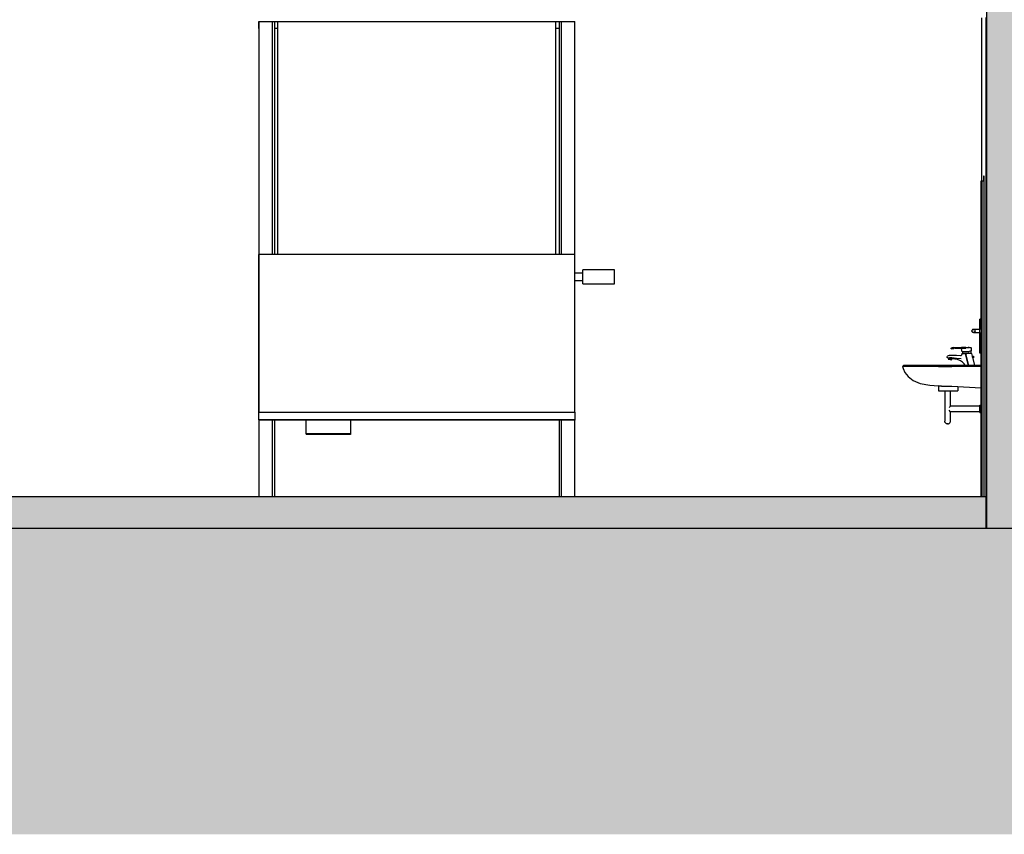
# Model space of a CAD drawing. Header units: metres. Extents: x 0 to 0.84, y 0 to 0.297.
# Tile 2 of 20: x 0.127 to 0.189, y 0.059 to 0.111. Entities that reach past the tile are written whole.
import ezdxf

# ---------------------------------------------------------------- set-up
doc = ezdxf.new("R2010")
doc.units = ezdxf.units.M
for name, color, linetype, lineweight in [('Füllfläche', 7, 'Continuous', 13), ('Standard', 7, 'Continuous', 25), ('Wand', 7, 'Continuous', 50)]:
    doc.layers.add(name, color=color, linetype=linetype, lineweight=lineweight)

msp = doc.modelspace()

# ---------------------------------------------------------------- hatches: boundary and pattern name
at = {"layer": 'Füllfläche', "linetype": 'Continuous', "lineweight": 25, "true_color": 0xababab, "transparency": 33554687}
msp.add_hatch(color=253, dxfattribs=at).paths.add_polyline_path([(0.109238, 0.079579), (0.097307, 0.079382), (0.069096, 0.079527), (0.06496, 0.080219), (0.06496, 0.059219), (0.514512, 0.059219), (0.514512, 0.080446), (0.480479, 0.080293), (0.407635, 0.079055), (0.309966, 0.079842), (0.291625, 0.079436), (0.291618, 0.078599), (0.109238, 0.078599)])
at = {"layer": 'Standard', "linetype": 'Continuous', "lineweight": 25, "true_color": 0xa0a0a0, "transparency": 33554687}
msp.add_hatch(color=253, dxfattribs=at).paths.add_polyline_path([(0.118013, 0.078599), (0.187774, 0.078599), (0.187774, 0.080599), (0.118013, 0.080599)])
at = {"layer": 'Wand', "linetype": 'Continuous', "lineweight": 25, "true_color": 0xa0a0a0, "transparency": 33554687}
for points in [[(0.190474, 0.113799), (0.187774, 0.113799), (0.187774, 0.105599), (0.190474, 0.105599)], [(0.190474, 0.105599), (0.187774, 0.105599), (0.187774, 0.078599), (0.190474, 0.078599)]]:
    msp.add_hatch(color=253, dxfattribs=at).paths.add_polyline_path(points)

# ---------------------------------------------------------------- linework, layer by layer
at = {"layer": 'Standard', "color": 7, "linetype": 'Continuous', "lineweight": 25, "transparency": 33554687}
for p, q in [((0.187724, 0.110949), (0.187724, 0.078599)), ((0.141716, 0.110249), (0.141716, 0.110699)), ((0.141716, 0.110699), (0.141716, 0.110699)), ((0.141716, 0.110699), (0.141716, 0.085946)), ((0.141716, 0.110699), (0.141716, 0.110699)), ((0.141716, 0.110699), (0.142566, 0.110699)), ((0.142566, 0.110699), (0.142566, 0.095946)), ((0.142566, 0.110699), (0.142716, 0.110699)), ((0.142716, 0.110699), (0.142916, 0.110699)), ((0.142716, 0.095946), (0.142716, 0.110699)), ((0.142916, 0.095946), (0.142916, 0.110699)), ((0.142916, 0.110699), (0.160516, 0.110699)), ((0.160516, 0.110699), (0.160716, 0.110699)), ((0.160516, 0.095946), (0.160516, 0.110699)), ((0.160716, 0.110699), (0.160716, 0.095946)), ((0.160716, 0.110699), (0.160716, 0.110699)), ((0.160716, 0.110699), (0.160866, 0.110699)), ((0.160866, 0.095946), (0.160866, 0.110699)), ((0.160866, 0.110699), (0.160866, 0.110699)), ((0.160866, 0.110699), (0.161716, 0.110699)), ((0.161716, 0.095946), (0.161716, 0.110699)), ((0.187475, 0.100599), (0.187475, 0.110919)), ((0.187475, 0.100599), (0.187475, 0.110919)), ((0.141716, 0.110249), (0.141716, 0.110249)), ((0.142916, 0.110249), (0.142716, 0.110249)), ((0.160716, 0.110249), (0.160516, 0.110249)), ((0.187432, 0.091849), (0.187432, 0.100599)), ((0.187432, 0.100599), (0.187469, 0.100599)), ((0.187469, 0.100599), (0.187469, 0.080599)), ((0.187469, 0.100599), (0.18762, 0.100599)), ((0.187581, 0.100899), (0.187581, 0.100599)), ((0.18762, 0.100899), (0.187581, 0.100899)), ((0.18762, 0.080599), (0.18762, 0.100899)), ((0.187425, 0.091849), (0.187425, 0.096799)), ((0.187432, 0.096799), (0.187425, 0.096799)), ((0.141716, 0.085946), (0.141716, 0.095946)), ((0.141716, 0.095946), (0.141716, 0.095946)), ((0.141716, 0.095946), (0.141716, 0.095946)), ((0.141716, 0.085946), (0.141716, 0.095946)), ((0.151716, 0.095946), (0.141716, 0.095946)), ((0.161716, 0.095946), (0.151716, 0.095946)), ((0.161716, 0.085946), (0.161716, 0.095946)), ((0.141716, 0.094749), (0.141716, 0.094749)), ((0.141716, 0.094299), (0.141716, 0.094749)), ((0.162216, 0.094749), (0.161716, 0.094749)), ((0.162216, 0.094974), (0.162216, 0.094974)), ((0.162216, 0.094074), (0.162216, 0.094974)), ((0.164216, 0.094974), (0.162216, 0.094974)), ((0.162216, 0.094299), (0.162216, 0.094749)), ((0.164216, 0.094074), (0.164216, 0.094974)), ((0.141716, 0.094299), (0.141716, 0.094299)), ((0.161716, 0.094299), (0.162216, 0.094299)), ((0.162216, 0.094074), (0.162216, 0.094074)), ((0.162216, 0.094074), (0.164216, 0.094074)), ((0.187335, 0.091849), (0.187335, 0.091199)), ((0.187336, 0.091849), (0.187335, 0.091849)), ((0.187336, 0.089699), (0.187336, 0.091849)), ((0.187436, 0.091849), (0.187336, 0.091849)), ((0.187436, 0.091849), (0.187436, 0.089699)), ((0.186849, 0.091149), (0.186835, 0.091099)), ((0.186835, 0.091099), (0.186849, 0.091049)), ((0.18684, 0.091099), (0.186853, 0.091149)), ((0.186853, 0.091049), (0.18684, 0.091099)), ((0.186885, 0.091186), (0.186849, 0.091149)), ((0.186849, 0.091049), (0.186885, 0.091013)), ((0.186853, 0.091149), (0.18689, 0.091186)), ((0.18689, 0.091013), (0.186853, 0.091049)), ((0.186936, 0.091199), (0.186885, 0.091186)), ((0.186885, 0.091013), (0.186936, 0.090999)), ((0.18689, 0.091186), (0.18694, 0.091199)), ((0.18694, 0.090999), (0.18689, 0.091013)), ((0.186936, 0.091199), (0.18694, 0.091199)), ((0.18694, 0.090999), (0.186936, 0.090999)), ((0.18694, 0.091199), (0.18699, 0.091186)), ((0.187336, 0.091199), (0.18694, 0.091199)), ((0.18699, 0.091013), (0.18694, 0.090999)), ((0.18694, 0.090999), (0.187336, 0.090999)), ((0.18699, 0.091186), (0.187026, 0.091149)), ((0.187026, 0.091049), (0.18699, 0.091013)), ((0.187026, 0.091149), (0.18704, 0.091099)), ((0.18704, 0.091099), (0.187026, 0.091049)), ((0.187335, 0.090999), (0.187335, 0.089699)), ((0.187336, 0.091186), (0.187336, 0.091199)), ((0.187336, 0.091149), (0.187336, 0.091186)), ((0.187336, 0.091099), (0.187336, 0.091149)), ((0.187336, 0.091049), (0.187336, 0.091099)), ((0.187336, 0.091013), (0.187336, 0.091049)), ((0.187336, 0.090999), (0.187336, 0.091013)), ((0.185524, 0.090004), (0.18555, 0.09001)), ((0.185524, 0.089964), (0.185524, 0.090004)), ((0.185524, 0.090004), (0.185524, 0.090004)), ((0.185524, 0.090004), (0.185539, 0.090004)), ((0.185539, 0.089969), (0.185524, 0.089964)), ((0.185524, 0.089964), (0.185524, 0.089964)), ((0.185539, 0.090004), (0.185567, 0.090019)), ((0.185567, 0.089979), (0.185539, 0.089969)), ((0.185539, 0.089969), (0.185681, 0.089979)), ((0.185566, 0.090019), (0.185549, 0.09001)), ((0.185602, 0.090029), (0.185566, 0.090019)), ((0.185567, 0.090019), (0.185603, 0.090029)), ((0.185603, 0.089989), (0.185567, 0.089979)), ((0.185602, 0.090029), (0.185683, 0.09004)), ((0.185704, 0.090042), (0.185603, 0.090029)), ((0.185603, 0.090029), (0.185704, 0.090041)), ((0.185707, 0.089999), (0.185603, 0.089989)), ((0.185683, 0.09004), (0.185672, 0.090038)), ((0.185681, 0.089979), (0.185683, 0.089984)), ((0.185683, 0.09004), (0.185683, 0.09004)), ((0.185683, 0.09004), (0.185683, 0.09004)), ((0.185683, 0.09004), (0.185688, 0.09004)), ((0.185683, 0.089984), (0.185688, 0.089989)), ((0.185707, 0.089999), (0.185688, 0.089989)), ((0.185692, 0.090041), (0.185703, 0.090042)), ((0.185703, 0.090042), (0.185752, 0.090043)), ((0.185703, 0.090042), (0.185753, 0.090043)), ((0.185704, 0.090042), (0.185751, 0.090043)), ((0.185704, 0.090041), (0.185754, 0.090043)), ((0.185754, 0.089999), (0.185707, 0.089999)), ((0.185753, 0.090043), (0.185754, 0.090043)), ((0.185754, 0.090043), (0.186274, 0.090043)), ((0.185754, 0.089999), (0.186274, 0.089999)), ((0.186183, 0.090043), (0.186181, 0.090059)), ((0.186202, 0.090054), (0.186181, 0.090059)), ((0.186181, 0.090059), (0.186379, 0.090046)), ((0.186191, 0.089978), (0.186189, 0.089999)), ((0.186231, 0.089769), (0.186191, 0.089978)), ((0.186242, 0.090049), (0.186202, 0.090054)), ((0.186202, 0.090054), (0.186462, 0.090043)), ((0.186242, 0.089769), (0.186231, 0.089769)), ((0.186317, 0.090043), (0.186242, 0.090049)), ((0.186242, 0.090049), (0.186435, 0.090043)), ((0.186271, 0.089769), (0.186242, 0.089769)), ((0.186251, 0.089769), (0.186251, 0.089689)), ((0.186317, 0.089769), (0.186271, 0.089769)), ((0.186447, 0.090043), (0.186274, 0.090043)), ((0.186274, 0.089999), (0.186447, 0.089999)), ((0.186378, 0.089769), (0.186317, 0.089769)), ((0.186447, 0.089769), (0.186378, 0.089769)), ((0.186447, 0.089999), (0.186447, 0.090043)), ((0.186447, 0.089999), (0.186447, 0.090043)), ((0.186522, 0.090036), (0.186447, 0.090043)), ((0.186447, 0.090043), (0.186597, 0.090039)), ((0.186522, 0.089769), (0.186447, 0.089769)), ((0.186522, 0.090041), (0.186666, 0.090039)), ((0.186597, 0.090039), (0.186522, 0.090036)), ((0.186597, 0.090039), (0.186522, 0.090036)), ((0.186597, 0.089769), (0.186522, 0.089769)), ((0.186666, 0.090039), (0.186597, 0.090039)), ((0.186666, 0.090039), (0.186597, 0.090039)), ((0.186666, 0.089789), (0.186597, 0.089769)), ((0.186653, 0.089785), (0.186656, 0.089786)), ((0.186656, 0.089786), (0.186657, 0.089786)), ((0.186726, 0.090034), (0.186666, 0.090039)), ((0.186726, 0.090034), (0.186666, 0.090039)), ((0.186726, 0.089807), (0.186666, 0.089789)), ((0.186773, 0.090029), (0.186726, 0.090034)), ((0.186773, 0.090029), (0.186726, 0.090034)), ((0.186773, 0.089821), (0.186726, 0.089807)), ((0.186746, 0.089813), (0.186756, 0.089815)), ((0.186755, 0.089815), (0.186748, 0.089814)), ((0.186781, 0.089823), (0.186755, 0.089815)), ((0.186756, 0.089815), (0.186781, 0.089823)), ((0.186801, 0.090019), (0.186773, 0.090029)), ((0.186801, 0.090019), (0.186773, 0.090029)), ((0.186801, 0.089829), (0.186773, 0.089821)), ((0.186781, 0.089823), (0.186791, 0.089826)), ((0.186791, 0.089826), (0.186781, 0.089823)), ((0.186791, 0.089689), (0.186791, 0.089826)), ((0.186811, 0.090009), (0.186801, 0.090019)), ((0.186811, 0.090009), (0.186801, 0.090019)), ((0.186811, 0.089832), (0.186801, 0.089829)), ((0.186811, 0.089832), (0.186811, 0.090009)), ((0.185281, 0.089451), (0.185291, 0.089491)), ((0.185281, 0.089441), (0.185281, 0.089451)), ((0.185285, 0.08942), (0.185281, 0.089441)), ((0.185309, 0.089397), (0.185285, 0.08942)), ((0.185291, 0.089491), (0.185321, 0.089521)), ((0.185344, 0.089377), (0.185309, 0.089397)), ((0.185321, 0.089521), (0.185361, 0.089541)), ((0.185357, 0.089372), (0.185344, 0.089377)), ((0.185357, 0.089372), (0.185346, 0.089314)), ((0.185346, 0.089314), (0.185346, 0.089314)), ((0.185347, 0.089314), (0.185346, 0.089314)), ((0.185346, 0.089314), (0.18546, 0.089293)), ((0.185375, 0.08931), (0.185347, 0.089314)), ((0.185357, 0.089373), (0.185357, 0.089372)), ((0.185357, 0.089373), (0.185357, 0.089373)), ((0.185359, 0.089373), (0.185357, 0.089373)), ((0.185372, 0.089371), (0.185359, 0.089373)), ((0.185361, 0.089541), (0.185421, 0.089561)), ((0.185374, 0.089371), (0.185372, 0.089371)), ((0.185381, 0.089372), (0.185374, 0.089371)), ((0.185423, 0.0893), (0.185375, 0.08931)), ((0.18548, 0.089289), (0.185375, 0.08931)), ((0.185385, 0.089372), (0.185381, 0.089372)), ((0.185387, 0.089373), (0.185385, 0.089372)), ((0.185391, 0.089372), (0.185387, 0.089373)), ((0.185397, 0.089371), (0.185391, 0.089372)), ((0.185405, 0.089371), (0.185397, 0.089371)), ((0.185419, 0.089372), (0.185405, 0.089371)), ((0.185419, 0.089372), (0.185437, 0.089368)), ((0.185421, 0.089561), (0.185491, 0.089571)), ((0.185423, 0.0893), (0.18548, 0.089289)), ((0.185432, 0.089433), (0.185872, 0.089379)), ((0.185493, 0.089358), (0.185437, 0.089368)), ((0.185479, 0.089289), (0.185445, 0.089296)), ((0.185507, 0.089284), (0.185479, 0.089289)), ((0.18548, 0.089289), (0.185527, 0.08928)), ((0.185491, 0.089571), (0.185501, 0.08957)), ((0.185516, 0.089354), (0.185493, 0.089358)), ((0.185496, 0.089286), (0.185555, 0.089275)), ((0.185501, 0.08957), (0.185531, 0.089569)), ((0.185517, 0.089353), (0.185516, 0.089354)), ((0.18554, 0.089346), (0.185517, 0.089353)), ((0.185527, 0.08928), (0.185555, 0.089275)), ((0.185531, 0.089569), (0.185541, 0.089569)), ((0.185542, 0.089345), (0.18554, 0.089346)), ((0.185541, 0.089569), (0.18587, 0.089557)), ((0.185546, 0.089341), (0.185542, 0.089345)), ((0.185552, 0.089338), (0.185546, 0.089341)), ((0.185566, 0.089333), (0.185552, 0.089338)), ((0.185555, 0.089275), (0.185566, 0.089333)), ((0.185555, 0.089275), (0.185555, 0.089275)), ((0.185555, 0.089275), (0.185555, 0.089275)), ((0.185921, 0.089281), (0.185566, 0.089331)), ((0.18587, 0.089557), (0.18612, 0.089541)), ((0.185872, 0.089379), (0.186162, 0.089349)), ((0.186121, 0.089209), (0.185921, 0.089281)), ((0.18612, 0.089541), (0.186152, 0.089546)), ((0.186245, 0.089129), (0.186121, 0.089209)), ((0.186152, 0.089546), (0.186187, 0.089564)), ((0.186187, 0.089564), (0.18621, 0.08959)), ((0.18621, 0.08959), (0.186221, 0.089641)), ((0.186221, 0.089669), (0.186241, 0.089689)), ((0.186233, 0.089669), (0.186221, 0.089669)), ((0.186221, 0.089641), (0.186221, 0.089669)), ((0.186221, 0.089669), (0.186233, 0.089669)), ((0.186262, 0.089669), (0.186233, 0.089669)), ((0.186233, 0.089669), (0.186262, 0.089669)), ((0.186241, 0.089689), (0.186253, 0.089689)), ((0.186241, 0.089689), (0.186253, 0.089689)), ((0.186354, 0.089014), (0.186245, 0.089129)), ((0.186253, 0.089689), (0.186281, 0.089689)), ((0.186253, 0.089689), (0.186281, 0.089689)), ((0.18631, 0.089669), (0.186262, 0.089669)), ((0.186262, 0.089669), (0.18631, 0.089669)), ((0.186281, 0.089689), (0.186325, 0.089689)), ((0.186281, 0.089689), (0.186325, 0.089689)), ((0.186373, 0.089669), (0.18631, 0.089669)), ((0.18631, 0.089669), (0.186373, 0.089669)), ((0.186325, 0.089689), (0.186384, 0.089689)), ((0.186325, 0.089689), (0.186384, 0.089689)), ((0.186445, 0.089669), (0.186373, 0.089669)), ((0.186373, 0.089669), (0.186445, 0.089669)), ((0.186384, 0.089689), (0.186451, 0.089689)), ((0.186384, 0.089689), (0.186451, 0.089689)), ((0.186445, 0.089669), (0.186522, 0.089669)), ((0.186612, 0.088969), (0.186445, 0.089669)), ((0.186445, 0.089669), (0.18663, 0.088899)), ((0.186451, 0.089689), (0.186522, 0.089689)), ((0.186451, 0.089689), (0.186522, 0.089689)), ((0.186522, 0.089689), (0.186595, 0.089689)), ((0.186522, 0.089689), (0.186595, 0.089689)), ((0.186595, 0.089689), (0.186662, 0.089689)), ((0.186662, 0.089689), (0.186595, 0.089689)), ((0.186662, 0.089689), (0.18672, 0.089689)), ((0.186662, 0.089689), (0.18672, 0.089689)), ((0.18672, 0.089689), (0.186765, 0.089689)), ((0.18672, 0.089689), (0.186765, 0.089689)), ((0.186765, 0.089689), (0.186793, 0.089689)), ((0.186765, 0.089689), (0.186793, 0.089689)), ((0.186793, 0.089689), (0.186801, 0.089689)), ((0.186793, 0.089689), (0.186801, 0.089689)), ((0.186801, 0.089689), (0.186821, 0.089669)), ((0.186821, 0.089669), (0.186862, 0.089497)), ((0.186856, 0.089474), (0.18685, 0.089447)), ((0.18685, 0.089447), (0.18685, 0.089427)), ((0.18685, 0.089447), (0.186865, 0.089447)), ((0.18685, 0.089427), (0.186865, 0.089427)), ((0.186857, 0.089491), (0.186855, 0.089489)), ((0.186855, 0.089489), (0.186855, 0.089486)), ((0.186855, 0.089486), (0.186855, 0.089485)), ((0.186855, 0.089485), (0.186856, 0.089474)), ((0.186864, 0.089499), (0.186857, 0.089491)), ((0.186862, 0.089497), (0.186864, 0.089499)), ((0.186911, 0.089489), (0.186864, 0.089499)), ((0.186865, 0.089447), (0.186906, 0.089447)), ((0.186865, 0.089427), (0.186906, 0.089427)), ((0.186879, 0.089427), (0.187005, 0.088899)), ((0.186906, 0.089447), (0.186943, 0.089447)), ((0.186906, 0.089427), (0.186943, 0.089427)), ((0.186936, 0.089474), (0.186911, 0.089489)), ((0.186975, 0.089447), (0.186936, 0.089474)), ((0.186943, 0.089447), (0.186965, 0.089447)), ((0.186943, 0.089427), (0.186965, 0.089427)), ((0.186965, 0.089447), (0.186974, 0.089447)), ((0.186965, 0.089427), (0.186974, 0.089427)), ((0.186974, 0.089447), (0.186975, 0.089447)), ((0.186974, 0.089427), (0.186975, 0.089427)), ((0.186975, 0.089427), (0.186975, 0.089447)), ((0.187335, 0.089699), (0.187336, 0.089699)), ((0.187436, 0.089699), (0.187336, 0.089699)), ((0.187425, 0.088899), (0.187425, 0.089699)), ((0.187432, 0.080599), (0.187432, 0.089699)), ((0.182511, 0.088899), (0.182441, 0.088852)), ((0.182441, 0.088852), (0.182463, 0.088852)), ((0.182441, 0.088852), (0.182481, 0.088723)), ((0.182525, 0.088852), (0.182463, 0.088852)), ((0.182481, 0.088723), (0.182601, 0.088456)), ((0.182533, 0.088899), (0.182511, 0.088899)), ((0.182629, 0.088852), (0.182525, 0.088852)), ((0.182594, 0.088899), (0.182533, 0.088899)), ((0.182697, 0.088899), (0.182594, 0.088899)), ((0.182786, 0.088852), (0.182629, 0.088852)), ((0.182852, 0.088899), (0.182697, 0.088899)), ((0.183009, 0.088852), (0.182786, 0.088852)), ((0.183072, 0.088899), (0.182852, 0.088899)), ((0.183304, 0.088852), (0.183009, 0.088852)), ((0.183363, 0.088899), (0.183072, 0.088899)), ((0.183669, 0.088852), (0.183304, 0.088852)), ((0.183723, 0.088899), (0.183363, 0.088899)), ((0.184118, 0.088852), (0.183669, 0.088852)), ((0.184166, 0.088899), (0.183723, 0.088899)), ((0.184717, 0.088852), (0.184118, 0.088852)), ((0.184758, 0.088899), (0.184166, 0.088899)), ((0.184717, 0.088852), (0.185576, 0.088852)), ((0.185576, 0.088899), (0.184758, 0.088899)), ((0.187432, 0.088899), (0.185576, 0.088899)), ((0.187432, 0.088852), (0.185576, 0.088852)), ((0.186411, 0.088899), (0.186354, 0.089014)), ((0.186612, 0.088969), (0.186629, 0.088899)), ((0.182601, 0.088456), (0.182803, 0.088202)), ((0.182803, 0.088202), (0.183116, 0.087964)), ((0.183116, 0.087964), (0.18357, 0.087776)), ((0.18357, 0.087776), (0.184171, 0.087658)), ((0.184171, 0.087658), (0.184725, 0.087612)), ((0.184725, 0.087612), (0.184725, 0.087299)), ((0.184766, 0.087609), (0.184725, 0.087612)), ((0.184725, 0.087299), (0.184808, 0.087299)), ((0.184804, 0.087607), (0.184766, 0.087609)), ((0.184808, 0.087606), (0.184804, 0.087607)), ((0.184894, 0.087601), (0.184808, 0.087606)), ((0.184808, 0.087299), (0.185031, 0.087299)), ((0.184907, 0.0876), (0.184894, 0.087601)), ((0.184907, 0.0876), (0.184937, 0.0876)), ((0.184937, 0.0876), (0.184987, 0.0876)), ((0.184987, 0.0876), (0.185054, 0.0876)), ((0.185031, 0.087299), (0.185336, 0.087299)), ((0.185054, 0.0876), (0.185136, 0.0876)), ((0.185123, 0.087299), (0.185123, 0.085389)), ((0.185136, 0.0876), (0.185238, 0.0876)), ((0.185238, 0.0876), (0.185373, 0.0876)), ((0.185336, 0.087299), (0.18564, 0.087299)), ((0.185373, 0.0876), (0.185567, 0.0876)), ((0.185483, 0.086342), (0.185483, 0.087299)), ((0.185568, 0.0876), (0.185566, 0.0876)), ((0.185567, 0.0876), (0.187432, 0.087505)), ((0.18564, 0.087299), (0.185862, 0.087299)), ((0.185862, 0.087299), (0.185943, 0.087299)), ((0.185943, 0.087581), (0.185943, 0.087299)), ((0.187425, 0.086402), (0.187425, 0.087505)), ((0.185393, 0.086252), (0.185459, 0.086318)), ((0.185459, 0.086006), (0.185393, 0.086072)), ((0.185459, 0.086318), (0.185483, 0.086342)), ((0.185483, 0.085982), (0.185459, 0.086006)), ((0.187341, 0.086342), (0.185483, 0.086342)), ((0.187341, 0.086342), (0.187341, 0.086402)), ((0.187341, 0.086402), (0.187341, 0.086402)), ((0.187341, 0.086402), (0.187342, 0.086338)), ((0.187341, 0.086402), (0.187432, 0.086402)), ((0.187342, 0.086318), (0.187341, 0.086342)), ((0.187341, 0.085982), (0.187342, 0.086006)), ((0.187342, 0.086338), (0.187342, 0.086227)), ((0.187342, 0.086252), (0.187342, 0.086318)), ((0.187342, 0.086162), (0.187342, 0.086252)), ((0.187342, 0.086227), (0.187342, 0.086098)), ((0.187342, 0.086072), (0.187342, 0.086162)), ((0.187342, 0.086098), (0.187342, 0.085987)), ((0.187342, 0.086006), (0.187342, 0.086072)), ((0.141716, 0.085946), (0.141716, 0.085946)), ((0.141716, 0.085946), (0.141716, 0.085946)), ((0.141716, 0.085946), (0.141716, 0.085946)), ((0.141716, 0.085946), (0.151716, 0.085946)), ((0.141716, 0.085471), (0.141716, 0.085946)), ((0.141716, 0.085471), (0.141716, 0.080599)), ((0.141716, 0.085471), (0.141716, 0.085471)), ((0.141716, 0.085471), (0.141716, 0.085446)), ((0.161716, 0.085471), (0.141716, 0.085471)), ((0.161716, 0.085446), (0.141716, 0.085446)), ((0.142566, 0.085446), (0.142566, 0.080599)), ((0.142716, 0.080599), (0.142716, 0.085446)), ((0.144716, 0.084571), (0.144716, 0.085446)), ((0.147516, 0.085446), (0.147516, 0.084571)), ((0.151716, 0.085946), (0.161716, 0.085946)), ((0.160716, 0.085446), (0.160716, 0.080599)), ((0.160866, 0.080599), (0.160866, 0.085446)), ((0.161716, 0.085946), (0.161716, 0.085471)), ((0.161716, 0.085471), (0.161716, 0.085446)), ((0.161716, 0.080599), (0.161716, 0.085446)), ((0.185125, 0.085357), (0.185123, 0.085389)), ((0.18548, 0.085357), (0.185483, 0.085389)), ((0.185483, 0.085389), (0.185483, 0.085982)), ((0.187341, 0.085982), (0.185483, 0.085982)), ((0.187342, 0.085987), (0.187341, 0.085922)), ((0.187341, 0.085922), (0.187341, 0.085982)), ((0.187341, 0.085922), (0.187341, 0.085922)), ((0.187341, 0.085922), (0.187432, 0.085922)), ((0.187425, 0.081799), (0.187425, 0.085922)), ((0.185133, 0.085327), (0.185125, 0.085357)), ((0.185147, 0.085299), (0.185133, 0.085327)), ((0.185165, 0.085273), (0.185147, 0.085299)), ((0.185187, 0.085251), (0.185165, 0.085273)), ((0.185213, 0.085233), (0.185187, 0.085251)), ((0.185241, 0.08522), (0.185213, 0.085233)), ((0.185271, 0.085211), (0.185241, 0.08522)), ((0.185271, 0.085211), (0.185303, 0.085209)), ((0.185334, 0.085211), (0.185303, 0.085209)), ((0.185334, 0.085211), (0.185364, 0.08522)), ((0.185364, 0.08522), (0.185393, 0.085233)), ((0.185393, 0.085233), (0.185418, 0.085251)), ((0.185418, 0.085251), (0.18544, 0.085273)), ((0.18544, 0.085273), (0.185458, 0.085299)), ((0.185458, 0.085299), (0.185472, 0.085327)), ((0.185472, 0.085327), (0.18548, 0.085357)), ((0.144716, 0.084571), (0.144716, 0.084571)), ((0.144716, 0.084571), (0.144716, 0.084546)), ((0.147516, 0.084571), (0.144716, 0.084571)), ((0.147516, 0.084546), (0.144716, 0.084546)), ((0.147516, 0.084571), (0.147516, 0.084546)), ((0.187425, 0.081799), (0.187432, 0.081799)), ((0.187774, 0.080599), (0.118013, 0.080599)), ((0.187774, 0.078599), (0.187774, 0.080599)), ((0.187774, 0.078599), (0.187774, 0.080599)), ((0.118013, 0.078599), (0.187774, 0.078599)), ((0.187724, 0.078599), (0.187774, 0.078599))]:
    msp.add_line(p, q, dxfattribs=at)
at = {"layer": 'Wand', "color": 7, "linetype": 'Continuous', "lineweight": 25, "transparency": 33554687}
for p, q in [((0.187774, 0.113799), (0.187774, 0.105599)), ((0.187774, 0.105599), (0.187774, 0.078599)), ((0.187774, 0.078599), (0.190474, 0.078599))]:
    msp.add_line(p, q, dxfattribs=at)

doc.saveas('drawing.dxf')
